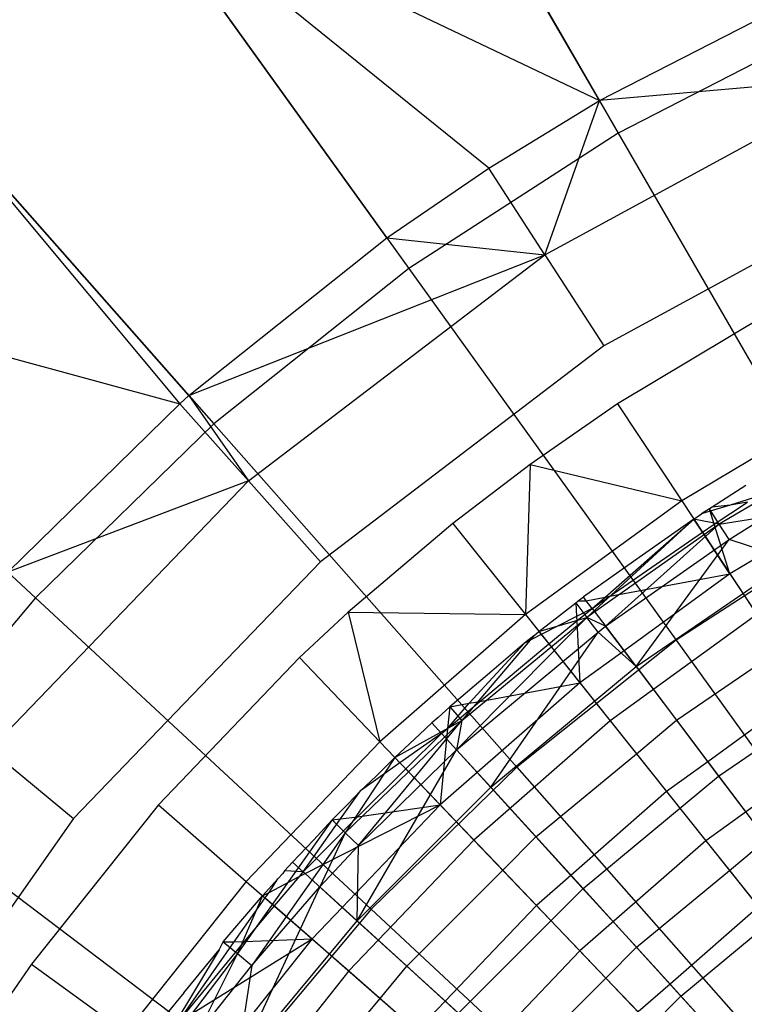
# Model space of a CAD drawing. Extents: x 0.1 to 25.1, y -5.4 to 12.3.
# Tile 77 of 107: x 10.8 to 11.5, y 1.9 to 2.8. Entities that reach past the tile are written whole.
import ezdxf

# ---------------------------------------------------------------- set-up
doc = ezdxf.new("R2010")
doc.units = 0
doc.header["$LTSCALE"] = 2.54
doc.layers.get('0').update_dxf_attribs({"color": 13, "linetype": 'CONTINUOUS'})

# ---------------------------------------------------------------- blocks, each defined once
blk = doc.blocks.new('GRUPUJ_1')
at = {"color": 0}
for p, q in [((11.25021, 8.16284, 7.37045), (11.02967, 8.54483, 7.59504)), ((11.25021, 8.16284, 7.37045), (11.02967, 8.54483, 7.59504)), ((11.05051, 8.50873, 18.07818), (11.26874, 8.13075, 18.29638)), ((11.05051, 8.50873, 18.07818), (11.26874, 8.13075, 18.29638)), ((11.14131, 8.0962, 7.37045), (10.7834, 8.38577, 7.59504)), ((11.04088, 8.02765, 7.37045), (10.7834, 8.38577, 7.59504)), ((11.14131, 8.0962, 7.37045), (10.7834, 8.38577, 7.59504)), ((10.7834, 8.38577, 7.59504), (11.25021, 8.16284, 7.37045)), ((10.7834, 8.38577, 7.59504), (11.25021, 8.16284, 7.37045)), ((11.04088, 8.02765, 7.37045), (10.7834, 8.38577, 7.59504)), ((10.80774, 8.35193, 18.07818), (11.06252, 7.99755, 18.29638)), ((10.80774, 8.35193, 18.07818), (11.06252, 7.99755, 18.29638)), ((11.25021, 8.16284, 7.37045), (11.47195, 8.27652, 7.37045)), ((11.25021, 8.16284, 7.37045), (11.47195, 8.27652, 7.37045)), ((11.4872, 8.24274, 18.29638), (11.26874, 8.13075, 18.29638)), ((11.4872, 8.24274, 18.29638), (11.26874, 8.13075, 18.29638)), ((10.5542, 8.20299, 7.59504), (10.83696, 7.86421, 7.37045)), ((10.84606, 7.87228, 7.37045), (10.5542, 8.20299, 7.59504)), ((10.84606, 7.87228, 7.37045), (10.5542, 8.20299, 7.59504)), ((10.5542, 8.20299, 7.59504), (10.83696, 7.86421, 7.37045)), ((11.19659, 8.01084, 7.3365), (11.5191, 8.18622, 7.3365)), ((11.19659, 8.01084, 7.3365), (11.5191, 8.18622, 7.3365)), ((11.5191, 8.18622, 7.3365), (11.25021, 8.16284, 7.37045)), ((11.5191, 8.18622, 7.3365), (11.25021, 8.16284, 7.37045)), ((10.58178, 8.17174, 18.07818), (10.87058, 7.84449, 18.29638)), ((10.58178, 8.17174, 18.07818), (10.87058, 7.84449, 18.29638)), ((11.14131, 8.0962, 7.37045), (11.25021, 8.16284, 7.37045)), ((11.14131, 8.0962, 7.37045), (11.25021, 8.16284, 7.37045)), ((11.19659, 8.01084, 7.3365), (11.25021, 8.16284, 7.37045)), ((11.19659, 8.01084, 7.3365), (11.25021, 8.16284, 7.37045)), ((11.26874, 8.13075, 18.29638), (11.06252, 7.99755, 18.29638)), ((11.26874, 8.13075, 18.29638), (11.06252, 7.99755, 18.29638)), ((11.26874, 8.13075, 18.29638), (11.49415, 7.74032, 18.47771)), ((11.26874, 8.13075, 18.29638), (11.49415, 7.74032, 18.47771)), ((11.04088, 8.02765, 7.37045), (11.14131, 8.0962, 7.37045)), ((11.04088, 8.02765, 7.37045), (11.14131, 8.0962, 7.37045)), ((11.19659, 8.01084, 7.3365), (11.14131, 8.0962, 7.37045)), ((11.19659, 8.01084, 7.3365), (11.14131, 8.0962, 7.37045)), ((11.56271, 8.08894, 7.325), (11.25453, 7.92136, 7.325)), ((11.56271, 8.08894, 7.325), (11.25453, 7.92136, 7.325)), ((10.84606, 7.87228, 7.37045), (11.04088, 8.02765, 7.37045)), ((10.84606, 7.87228, 7.37045), (11.04088, 8.02765, 7.37045)), ((11.04088, 8.02765, 7.37045), (11.19659, 8.01084, 7.3365)), ((11.04088, 8.02765, 7.37045), (11.19659, 8.01084, 7.3365)), ((10.84606, 7.87228, 7.37045), (11.19659, 8.01084, 7.3365)), ((10.84606, 7.87228, 7.37045), (11.19659, 8.01084, 7.3365)), ((10.90462, 7.78829, 7.3365), (11.19659, 8.01084, 7.3365)), ((10.90462, 7.78829, 7.3365), (11.19659, 8.01084, 7.3365)), ((11.19659, 8.01084, 7.3365), (11.25453, 7.92136, 7.325)), ((11.19659, 8.01084, 7.3365), (11.25453, 7.92136, 7.325)), ((10.34434, 7.9983, 7.59504), (10.83696, 7.86421, 7.37045)), ((10.34434, 7.9983, 7.59504), (10.83696, 7.86421, 7.37045)), ((11.06252, 7.99755, 18.29638), (10.87058, 7.84449, 18.29638)), ((11.06252, 7.99755, 18.29638), (10.87058, 7.84449, 18.29638)), ((11.06252, 7.99755, 18.29638), (11.32568, 7.63151, 18.47771)), ((11.06252, 7.99755, 18.29638), (11.32568, 7.63151, 18.47771)), ((10.37489, 7.96995, 18.07818), (10.69484, 7.67308, 18.29638)), ((10.37489, 7.96995, 18.07818), (10.69484, 7.67308, 18.29638)), ((11.4404, 7.96721, 7.225), (11.26816, 7.8643, 7.225)), ((11.4404, 7.96721, 7.225), (11.26816, 7.8643, 7.225)), ((11.25453, 7.92136, 7.325), (10.97555, 7.7087, 7.325)), ((11.25453, 7.92136, 7.325), (10.97555, 7.7087, 7.325)), ((10.66767, 7.69829, 7.37045), (10.83696, 7.86421, 7.37045)), ((10.66767, 7.69829, 7.37045), (10.83696, 7.86421, 7.37045)), ((10.83696, 7.86421, 7.37045), (10.84606, 7.87228, 7.37045)), ((10.83696, 7.86421, 7.37045), (10.84606, 7.87228, 7.37045)), ((10.90462, 7.78829, 7.3365), (10.83696, 7.86421, 7.37045)), ((10.90462, 7.78829, 7.3365), (10.83696, 7.86421, 7.37045)), ((10.84606, 7.87228, 7.37045), (10.90462, 7.78829, 7.3365)), ((10.84606, 7.87228, 7.37045), (10.90462, 7.78829, 7.3365)), ((11.26816, 7.8643, 7.225), (11.18195, 7.80444, 7.225)), ((11.26816, 7.8643, 7.225), (11.18195, 7.80444, 7.225)), ((11.26816, 7.8643, 7.225), (11.33137, 7.76853, 7.10368)), ((11.26816, 7.8643, 7.225), (11.33137, 7.76853, 7.10368)), ((11.49477, 7.86616, 7.10368), (11.33137, 7.76853, 7.10368)), ((11.49477, 7.86616, 7.10368), (11.33137, 7.76853, 7.10368)), ((10.87058, 7.84449, 18.29638), (10.69484, 7.67308, 18.29638)), ((10.87058, 7.84449, 18.29638), (10.69484, 7.67308, 18.29638)), ((10.87058, 7.84449, 18.29638), (11.16889, 7.50647, 18.47771)), ((10.87058, 7.84449, 18.29638), (11.16889, 7.50647, 18.47771)), ((11.50544, 7.82711, 7.24224), (11.36835, 7.74561, 7.24224)), ((11.50544, 7.82711, 7.24224), (11.36835, 7.74561, 7.24224)), ((11.18195, 7.80444, 7.225), (11.10583, 7.74636, 7.225)), ((11.18195, 7.80444, 7.225), (11.10583, 7.74636, 7.225)), ((11.18195, 7.80444, 7.225), (11.17738, 7.65665, 7.10368)), ((11.18195, 7.80444, 7.225), (11.17738, 7.65665, 7.10368)), ((11.18195, 7.80444, 7.225), (11.33137, 7.76853, 7.10368)), ((11.18195, 7.80444, 7.225), (11.33137, 7.76853, 7.10368)), ((10.65006, 7.52377, 7.3365), (10.90462, 7.78829, 7.3365)), ((10.65006, 7.52377, 7.3365), (10.90462, 7.78829, 7.3365)), ((10.90462, 7.78829, 7.3365), (10.66767, 7.69829, 7.37045)), ((10.90462, 7.78829, 7.3365), (10.66767, 7.69829, 7.37045)), ((10.90462, 7.78829, 7.3365), (10.97555, 7.7087, 7.325)), ((10.90462, 7.78829, 7.3365), (10.97555, 7.7087, 7.325)), ((11.39449, 7.78359, 7.225), (11.36114, 7.76237, 7.225)), ((11.39449, 7.78359, 7.225), (11.36114, 7.76237, 7.225)), ((11.39449, 7.78359, 7.225), (11.36114, 7.76237, 7.225)), ((11.39449, 7.78359, 7.225), (11.36114, 7.76237, 7.225)), ((11.33137, 7.76853, 7.10368), (11.17738, 7.65665, 7.10368)), ((11.33137, 7.76853, 7.10368), (11.17738, 7.65665, 7.10368)), ((11.33137, 7.76853, 7.10368), (11.40519, 7.6567, 6.97766)), ((11.33137, 7.76853, 7.10368), (11.40519, 7.6567, 6.97766)), ((11.3634, 7.74562, 7.21), (11.3962, 7.76737, 7.21063)), ((11.3634, 7.74562, 7.21), (11.3962, 7.76737, 7.21063)), ((11.3634, 7.74562, 7.21), (11.3962, 7.76737, 7.21063)), ((11.3634, 7.74562, 7.21), (11.3962, 7.76737, 7.21063)), ((11.40191, 7.77161, 7.21031), (11.37902, 7.76438, 7.21714)), ((11.40191, 7.77161, 7.21031), (11.37902, 7.76438, 7.21714)), ((11.3962, 7.76737, 7.21063), (11.37902, 7.76438, 7.21714)), ((11.3962, 7.76737, 7.21063), (11.37902, 7.76438, 7.21714)), ((11.35851, 7.7608, 7.225), (11.35086, 7.75583, 7.225)), ((11.35851, 7.7608, 7.225), (11.35086, 7.75583, 7.225)), ((11.35851, 7.7608, 7.225), (11.35086, 7.75583, 7.225)), ((11.35851, 7.7608, 7.225), (11.35086, 7.75583, 7.225)), ((11.35926, 7.75843, 7.22258), (11.35086, 7.75583, 7.225)), ((11.35926, 7.75843, 7.22258), (11.35086, 7.75583, 7.225)), ((11.36114, 7.76237, 7.225), (11.35851, 7.7608, 7.225)), ((11.36114, 7.76237, 7.225), (11.35851, 7.7608, 7.225)), ((11.36114, 7.76237, 7.225), (11.35851, 7.7608, 7.225)), ((11.36114, 7.76237, 7.225), (11.35851, 7.7608, 7.225)), ((11.36835, 7.74561, 7.24224), (11.35851, 7.7608, 7.225)), ((11.36835, 7.74561, 7.24224), (11.35851, 7.7608, 7.225)), ((11.35926, 7.75843, 7.22258), (11.35851, 7.7608, 7.225)), ((11.35926, 7.75843, 7.22258), (11.35851, 7.7608, 7.225)), ((11.37902, 7.76438, 7.21714), (11.35926, 7.75843, 7.22258)), ((11.37902, 7.76438, 7.21714), (11.35926, 7.75843, 7.22258)), ((11.3634, 7.74562, 7.21), (11.35926, 7.75843, 7.22258)), ((11.3634, 7.74562, 7.21), (11.35926, 7.75843, 7.22258)), ((11.3634, 7.74562, 7.21), (11.35926, 7.75843, 7.22258)), ((11.3634, 7.74562, 7.21), (11.35926, 7.75843, 7.22258)), ((11.37902, 7.76438, 7.21714), (11.36114, 7.76237, 7.225)), ((11.37902, 7.76438, 7.21714), (11.36114, 7.76237, 7.225)), ((11.2379, 7.65385, 7.24224), (11.34312, 7.75074, 7.225)), ((11.2379, 7.65385, 7.24224), (11.34312, 7.75074, 7.225)), ((11.25606, 7.67385, 7.21222), (11.34312, 7.75074, 7.225)), ((11.25606, 7.67385, 7.21222), (11.34312, 7.75074, 7.225)), ((11.25606, 7.67385, 7.21222), (11.34312, 7.75074, 7.225)), ((11.25606, 7.67385, 7.21222), (11.34312, 7.75074, 7.225)), ((11.34312, 7.75074, 7.225), (11.2895, 7.71268, 7.225)), ((11.34312, 7.75074, 7.225), (11.2895, 7.71268, 7.225)), ((11.34312, 7.75074, 7.225), (11.2895, 7.71268, 7.225)), ((11.34312, 7.75074, 7.225), (11.2895, 7.71268, 7.225)), ((11.34312, 7.75074, 7.225), (11.35086, 7.75583, 7.225)), ((11.34312, 7.75074, 7.225), (11.35086, 7.75583, 7.225)), ((11.34312, 7.75074, 7.225), (11.35086, 7.75583, 7.225)), ((11.34312, 7.75074, 7.225), (11.35086, 7.75583, 7.225)), ((11.35172, 7.73772, 7.20992), (11.34312, 7.75074, 7.225)), ((11.36835, 7.74561, 7.24224), (11.34312, 7.75074, 7.225)), ((11.36835, 7.74561, 7.24224), (11.34312, 7.75074, 7.225)), ((11.35172, 7.73772, 7.20992), (11.34312, 7.75074, 7.225)), ((11.35172, 7.73772, 7.20992), (11.34312, 7.75074, 7.225)), ((11.35172, 7.73772, 7.20992), (11.34312, 7.75074, 7.225)), ((11.36835, 7.74561, 7.24224), (11.41355, 7.75281, 7.25948)), ((11.36835, 7.74561, 7.24224), (11.41355, 7.75281, 7.25948)), ((11.37819, 7.73041, 7.25948), (11.41355, 7.75281, 7.25948)), ((11.37819, 7.73041, 7.25948), (11.41355, 7.75281, 7.25948)), ((11.10583, 7.74636, 7.225), (11.00279, 7.65897, 7.225)), ((11.10583, 7.74636, 7.225), (11.00279, 7.65897, 7.225)), ((11.10583, 7.74636, 7.225), (11.17738, 7.65665, 7.10368)), ((11.10583, 7.74636, 7.225), (11.17738, 7.65665, 7.10368)), ((11.36835, 7.74561, 7.24224), (11.2379, 7.65385, 7.24224)), ((11.36835, 7.74561, 7.24224), (11.2379, 7.65385, 7.24224)), ((11.25629, 7.64508, 7.25948), (11.36835, 7.74561, 7.24224)), ((11.25629, 7.64508, 7.25948), (11.36835, 7.74561, 7.24224)), ((11.26046, 7.67463, 7.21038), (11.35172, 7.73772, 7.20992)), ((11.26046, 7.67463, 7.21038), (11.35172, 7.73772, 7.20992)), ((11.26046, 7.67463, 7.21038), (11.35172, 7.73772, 7.20992)), ((11.26046, 7.67463, 7.21038), (11.35172, 7.73772, 7.20992)), ((11.49415, 7.74032, 18.47771), (11.32568, 7.63151, 18.47771)), ((11.49415, 7.74032, 18.47771), (11.32568, 7.63151, 18.47771)), ((11.35172, 7.73772, 7.20992), (11.3634, 7.74562, 7.21)), ((11.35172, 7.73772, 7.20992), (11.3634, 7.74562, 7.21)), ((11.35172, 7.73772, 7.20992), (11.3634, 7.74562, 7.21)), ((11.35172, 7.73772, 7.20992), (11.3634, 7.74562, 7.21)), ((11.37873, 7.69679, 7.15925), (11.35172, 7.73772, 7.20992)), ((11.37873, 7.69679, 7.15925), (11.35172, 7.73772, 7.20992)), ((11.37873, 7.69679, 7.15925), (11.3634, 7.74562, 7.21)), ((11.37873, 7.69679, 7.15925), (11.3634, 7.74562, 7.21)), ((11.37819, 7.73041, 7.25948), (11.36835, 7.74561, 7.24224)), ((11.37819, 7.73041, 7.25948), (11.36835, 7.74561, 7.24224)), ((11.25629, 7.64508, 7.25948), (11.37819, 7.73041, 7.25948)), ((11.25629, 7.64508, 7.25948), (11.37819, 7.73041, 7.25948)), ((11.28629, 7.60535, 7.20851), (11.37819, 7.73041, 7.25948)), ((11.28629, 7.60535, 7.20851), (11.37819, 7.73041, 7.25948)), ((11.43976, 7.71048, 7.20851), (11.37819, 7.73041, 7.25948)), ((11.43976, 7.71048, 7.20851), (11.37819, 7.73041, 7.25948)), ((11.42951, 7.72704, 7.15934), (11.37873, 7.69679, 7.15925)), ((11.42951, 7.72704, 7.15934), (11.37873, 7.69679, 7.15925)), ((10.97555, 7.7087, 7.325), (10.7323, 7.45595, 7.325)), ((10.97555, 7.7087, 7.325), (10.7323, 7.45595, 7.325)), ((11.2895, 7.71268, 7.225), (11.23447, 7.67397, 7.225)), ((11.2895, 7.71268, 7.225), (11.23447, 7.67397, 7.225)), ((11.2895, 7.71268, 7.225), (11.23447, 7.67397, 7.225)), ((11.2895, 7.71268, 7.225), (11.23447, 7.67397, 7.225)), ((11.28629, 7.60535, 7.20851), (11.43976, 7.71048, 7.20851)), ((11.28629, 7.60535, 7.20851), (11.43976, 7.71048, 7.20851)), ((11.26046, 7.67463, 7.21038), (11.37873, 7.69679, 7.15925)), ((11.26046, 7.67463, 7.21038), (11.37873, 7.69679, 7.15925)), ((11.37873, 7.69679, 7.15925), (11.27451, 7.62094, 7.15936)), ((11.37873, 7.69679, 7.15925), (11.27451, 7.62094, 7.15936)), ((11.37873, 7.69679, 7.15925), (11.42795, 7.62222, 7.0766)), ((11.37873, 7.69679, 7.15925), (11.42795, 7.62222, 7.0766)), ((10.69484, 7.67308, 18.29638), (10.53704, 7.48502, 18.29638)), ((10.69484, 7.67308, 18.29638), (10.53704, 7.48502, 18.29638)), ((10.69484, 7.67308, 18.29638), (11.02532, 7.36644, 18.47771)), ((10.69484, 7.67308, 18.29638), (11.02532, 7.36644, 18.47771)), ((11.22693, 7.66825, 7.225), (11.22944, 7.67004, 7.225)), ((11.22693, 7.66825, 7.225), (11.22944, 7.67004, 7.225)), ((11.22693, 7.66825, 7.225), (11.22944, 7.67004, 7.225)), ((11.22693, 7.66825, 7.225), (11.22944, 7.67004, 7.225)), ((11.22944, 7.67004, 7.225), (11.23447, 7.67397, 7.225)), ((11.22944, 7.67004, 7.225), (11.23447, 7.67397, 7.225)), ((11.22944, 7.67004, 7.225), (11.23447, 7.67397, 7.225)), ((11.22944, 7.67004, 7.225), (11.23447, 7.67397, 7.225)), ((11.22944, 7.67004, 7.225), (11.23724, 7.67029, 7.2204)), ((11.22944, 7.67004, 7.225), (11.23724, 7.67029, 7.2204)), ((11.22944, 7.67004, 7.225), (11.23724, 7.67029, 7.2204)), ((11.22944, 7.67004, 7.225), (11.23724, 7.67029, 7.2204)), ((11.23724, 7.67029, 7.2204), (11.23447, 7.67397, 7.225)), ((11.23724, 7.67029, 7.2204), (11.23447, 7.67397, 7.225)), ((11.23724, 7.67029, 7.2204), (11.25606, 7.67385, 7.21222)), ((11.23724, 7.67029, 7.2204), (11.25606, 7.67385, 7.21222)), ((11.23724, 7.67029, 7.2204), (11.25606, 7.67385, 7.21222)), ((11.23724, 7.67029, 7.2204), (11.25606, 7.67385, 7.21222)), ((11.24296, 7.66273, 7.21031), (11.23724, 7.67029, 7.2204)), ((11.24296, 7.66273, 7.21031), (11.23724, 7.67029, 7.2204)), ((11.24296, 7.66273, 7.21031), (11.26046, 7.67463, 7.21038)), ((11.24296, 7.66273, 7.21031), (11.26046, 7.67463, 7.21038)), ((11.24296, 7.66273, 7.21031), (11.25606, 7.67385, 7.21222)), ((11.24296, 7.66273, 7.21031), (11.25606, 7.67385, 7.21222)), ((11.25606, 7.67385, 7.21222), (11.26046, 7.67463, 7.21038)), ((11.25606, 7.67385, 7.21222), (11.26046, 7.67463, 7.21038)), ((11.19067, 7.63998, 7.225), (11.22693, 7.66825, 7.225)), ((11.19067, 7.63998, 7.225), (11.22693, 7.66825, 7.225)), ((11.19067, 7.63998, 7.225), (11.22693, 7.66825, 7.225)), ((11.19067, 7.63998, 7.225), (11.22693, 7.66825, 7.225)), ((11.22693, 7.66825, 7.225), (11.2379, 7.65385, 7.24224)), ((11.22693, 7.66825, 7.225), (11.2379, 7.65385, 7.24224)), ((11.22693, 7.66825, 7.225), (11.2276, 7.6548, 7.21373)), ((11.22693, 7.66825, 7.225), (11.2276, 7.6548, 7.21373)), ((11.22693, 7.66825, 7.225), (11.2276, 7.6548, 7.21373)), ((11.22693, 7.66825, 7.225), (11.2276, 7.6548, 7.21373)), ((11.24296, 7.66273, 7.21031), (11.2276, 7.6548, 7.21373)), ((11.24296, 7.66273, 7.21031), (11.2276, 7.6548, 7.21373)), ((11.2279, 7.65035, 7.21022), (11.24296, 7.66273, 7.21031)), ((11.2279, 7.65035, 7.21022), (11.24296, 7.66273, 7.21031)), ((11.24296, 7.66273, 7.21031), (11.27451, 7.62094, 7.15936)), ((11.24296, 7.66273, 7.21031), (11.27451, 7.62094, 7.15936)), ((11.00279, 7.65897, 7.225), (10.95474, 7.61435, 7.225)), ((11.00279, 7.65897, 7.225), (10.95474, 7.61435, 7.225)), ((11.00279, 7.65897, 7.225), (11.03403, 7.53142, 7.10368)), ((11.00279, 7.65897, 7.225), (11.03403, 7.53142, 7.10368)), ((11.00279, 7.65897, 7.225), (11.17738, 7.65665, 7.10368)), ((11.00279, 7.65897, 7.225), (11.17738, 7.65665, 7.10368)), ((11.17738, 7.65665, 7.10368), (11.03403, 7.53142, 7.10368)), ((11.17738, 7.65665, 7.10368), (11.03403, 7.53142, 7.10368)), ((11.2379, 7.65385, 7.24224), (11.10963, 7.5233, 7.25948)), ((11.2379, 7.65385, 7.24224), (11.10963, 7.5233, 7.25948)), ((11.11486, 7.55238, 7.24224), (11.2379, 7.65385, 7.24224)), ((11.11486, 7.55238, 7.24224), (11.2379, 7.65385, 7.24224)), ((11.17738, 7.65665, 7.10368), (11.26092, 7.55189, 6.97766)), ((11.17738, 7.65665, 7.10368), (11.26092, 7.55189, 6.97766)), ((11.19067, 7.63998, 7.225), (11.2379, 7.65385, 7.24224)), ((11.19067, 7.63998, 7.225), (11.2379, 7.65385, 7.24224)), ((11.2276, 7.6548, 7.21373), (11.19299, 7.63707, 7.22129)), ((11.2276, 7.6548, 7.21373), (11.19299, 7.63707, 7.22129)), ((11.2276, 7.6548, 7.21373), (11.19299, 7.63707, 7.22129)), ((11.2276, 7.6548, 7.21373), (11.19299, 7.63707, 7.22129)), ((11.20036, 7.62784, 7.20995), (11.2279, 7.65035, 7.21022)), ((11.20036, 7.62784, 7.20995), (11.2279, 7.65035, 7.21022)), ((11.20036, 7.62784, 7.20995), (11.2279, 7.65035, 7.21022)), ((11.20036, 7.62784, 7.20995), (11.2279, 7.65035, 7.21022)), ((11.2276, 7.6548, 7.21373), (11.2279, 7.65035, 7.21022)), ((11.2276, 7.6548, 7.21373), (11.2279, 7.65035, 7.21022)), ((11.2279, 7.65035, 7.21022), (11.23098, 7.58944, 7.15925)), ((11.2279, 7.65035, 7.21022), (11.23098, 7.58944, 7.15925)), ((11.24888, 7.63946, 7.25948), (11.2379, 7.65385, 7.24224)), ((11.25629, 7.64508, 7.25948), (11.2379, 7.65385, 7.24224)), ((11.24888, 7.63946, 7.25948), (11.2379, 7.65385, 7.24224)), ((11.25629, 7.64508, 7.25948), (11.2379, 7.65385, 7.24224)), ((11.40519, 7.6567, 6.97766), (11.26092, 7.55189, 6.97766)), ((11.40519, 7.6567, 6.97766), (11.26092, 7.55189, 6.97766)), ((11.24888, 7.63946, 7.25948), (11.25629, 7.64508, 7.25948)), ((11.24888, 7.63946, 7.25948), (11.25629, 7.64508, 7.25948)), ((11.28629, 7.60535, 7.20851), (11.25629, 7.64508, 7.25948)), ((11.28629, 7.60535, 7.20851), (11.25629, 7.64508, 7.25948)), ((11.10963, 7.5233, 7.25948), (11.24888, 7.63946, 7.25948)), ((11.10963, 7.5233, 7.25948), (11.24888, 7.63946, 7.25948)), ((11.18555, 7.63567, 7.225), (11.11486, 7.55238, 7.24224)), ((11.18555, 7.63567, 7.225), (11.11486, 7.55238, 7.24224)), ((11.14317, 7.48651, 7.20851), (11.24888, 7.63946, 7.25948)), ((11.14317, 7.48651, 7.20851), (11.24888, 7.63946, 7.25948)), ((11.32568, 7.63151, 18.47771), (11.16889, 7.50647, 18.47771)), ((11.32568, 7.63151, 18.47771), (11.16889, 7.50647, 18.47771)), ((11.19299, 7.63707, 7.22129), (11.17637, 7.62848, 7.225)), ((11.19299, 7.63707, 7.22129), (11.17637, 7.62848, 7.225)), ((11.19299, 7.63707, 7.22129), (11.17637, 7.62848, 7.225)), ((11.18555, 7.63567, 7.225), (11.17637, 7.62848, 7.225)), ((11.18555, 7.63567, 7.225), (11.17637, 7.62848, 7.225)), ((11.18555, 7.63567, 7.225), (11.17637, 7.62848, 7.225)), ((11.18555, 7.63567, 7.225), (11.17637, 7.62848, 7.225)), ((11.18555, 7.63567, 7.225), (11.19067, 7.63998, 7.225)), ((11.18555, 7.63567, 7.225), (11.19067, 7.63998, 7.225)), ((11.18555, 7.63567, 7.225), (11.19067, 7.63998, 7.225)), ((11.18555, 7.63567, 7.225), (11.19067, 7.63998, 7.225)), ((11.19067, 7.63998, 7.225), (11.19299, 7.63707, 7.22129)), ((11.19067, 7.63998, 7.225), (11.19299, 7.63707, 7.22129)), ((11.19299, 7.63707, 7.22129), (11.20036, 7.62784, 7.20995)), ((11.19299, 7.63707, 7.22129), (11.20036, 7.62784, 7.20995)), ((11.19299, 7.63707, 7.22129), (11.20036, 7.62784, 7.20995)), ((11.28629, 7.60535, 7.20851), (11.24888, 7.63946, 7.25948)), ((11.28629, 7.60535, 7.20851), (11.24888, 7.63946, 7.25948)), ((11.32568, 7.63151, 18.47771), (11.59541, 7.25634, 18.62143)), ((11.32568, 7.63151, 18.47771), (11.59541, 7.25634, 18.62143)), ((11.12203, 7.5694, 7.21519), (11.17637, 7.62848, 7.225)), ((11.12203, 7.5694, 7.21519), (11.17637, 7.62848, 7.225)), ((11.13235, 7.57114, 7.21011), (11.20036, 7.62784, 7.20995)), ((11.13235, 7.57114, 7.21011), (11.20036, 7.62784, 7.20995)), ((11.13235, 7.57114, 7.21011), (11.20036, 7.62784, 7.20995)), ((11.17637, 7.62848, 7.225), (11.14441, 7.60098, 7.225)), ((11.17637, 7.62848, 7.225), (11.14441, 7.60098, 7.225)), ((11.17637, 7.62848, 7.225), (11.14441, 7.60098, 7.225)), ((11.20036, 7.62784, 7.20995), (11.23098, 7.58944, 7.15925)), ((11.20036, 7.62784, 7.20995), (11.23098, 7.58944, 7.15925)), ((11.32616, 7.55256, 7.07654), (11.42795, 7.62222, 7.0766)), ((11.32616, 7.55256, 7.07654), (11.42795, 7.62222, 7.0766)), ((10.95474, 7.61435, 7.225), (10.81608, 7.46933, 7.225)), ((10.95474, 7.61435, 7.225), (10.81608, 7.46933, 7.225)), ((10.95474, 7.61435, 7.225), (11.03403, 7.53142, 7.10368)), ((10.95474, 7.61435, 7.225), (11.03403, 7.53142, 7.10368)), ((11.27451, 7.62094, 7.15936), (11.23098, 7.58944, 7.15925)), ((11.27451, 7.62094, 7.15936), (11.23098, 7.58944, 7.15925)), ((11.27451, 7.62094, 7.15936), (11.32616, 7.55256, 7.07654)), ((11.27451, 7.62094, 7.15936), (11.32616, 7.55256, 7.07654)), ((11.14317, 7.48651, 7.20851), (11.28629, 7.60535, 7.20851)), ((11.14317, 7.48651, 7.20851), (11.28629, 7.60535, 7.20851)), ((11.28629, 7.60535, 7.20851), (11.36766, 7.4976, 7.08212)), ((11.28629, 7.60535, 7.20851), (11.36766, 7.4976, 7.08212)), ((11.14441, 7.60098, 7.225), (11.10282, 7.5659, 7.225)), ((11.14441, 7.60098, 7.225), (11.10282, 7.5659, 7.225)), ((11.14441, 7.60098, 7.225), (11.10282, 7.5659, 7.225)), ((11.36766, 7.4976, 7.08212), (11.51084, 7.59568, 7.08212)), ((11.36766, 7.4976, 7.08212), (11.51084, 7.59568, 7.08212)), ((11.23098, 7.58944, 7.15925), (11.12996, 7.50101, 7.15939)), ((11.23098, 7.58944, 7.15925), (11.12996, 7.50101, 7.15939)), ((11.13235, 7.57114, 7.21011), (11.23098, 7.58944, 7.15925)), ((11.13235, 7.57114, 7.21011), (11.23098, 7.58944, 7.15925)), ((11.23098, 7.58944, 7.15925), (11.28664, 7.51964, 7.07663)), ((11.23098, 7.58944, 7.15925), (11.28664, 7.51964, 7.07663)), ((11.45423, 7.58241, 7.03264), (11.35706, 7.51164, 7.0328)), ((11.45423, 7.58241, 7.03264), (11.35706, 7.51164, 7.0328)), ((11.10282, 7.5659, 7.225), (11.09134, 7.55531, 7.225)), ((11.10282, 7.5659, 7.225), (11.09134, 7.55531, 7.225)), ((11.10282, 7.5659, 7.225), (11.09134, 7.55531, 7.225)), ((11.10282, 7.5659, 7.225), (11.09134, 7.55531, 7.225)), ((11.1007, 7.54453, 7.21037), (11.13235, 7.57114, 7.21011)), ((11.1007, 7.54453, 7.21037), (11.13235, 7.57114, 7.21011)), ((11.1007, 7.54453, 7.21037), (11.13235, 7.57114, 7.21011)), ((11.1007, 7.54453, 7.21037), (11.12203, 7.5694, 7.21519)), ((11.1007, 7.54453, 7.21037), (11.12203, 7.5694, 7.21519)), ((11.10282, 7.5659, 7.225), (11.1007, 7.54453, 7.21037)), ((11.10282, 7.5659, 7.225), (11.1007, 7.54453, 7.21037)), ((11.10282, 7.5659, 7.225), (11.1007, 7.54453, 7.21037)), ((11.10282, 7.5659, 7.225), (11.12203, 7.5694, 7.21519)), ((11.10282, 7.5659, 7.225), (11.12203, 7.5694, 7.21519)), ((11.10282, 7.5659, 7.225), (11.11486, 7.55238, 7.24224)), ((11.10282, 7.5659, 7.225), (11.11486, 7.55238, 7.24224)), ((11.12203, 7.5694, 7.21519), (11.13235, 7.57114, 7.21011)), ((11.12203, 7.5694, 7.21519), (11.13235, 7.57114, 7.21011)), ((11.09134, 7.55531, 7.225), (11.08524, 7.55005, 7.225)), ((11.09134, 7.55531, 7.225), (11.08524, 7.55005, 7.225)), ((11.09134, 7.55531, 7.225), (11.08524, 7.55005, 7.225)), ((11.09134, 7.55531, 7.225), (11.08524, 7.55005, 7.225)), ((11.11486, 7.55238, 7.24224), (10.99995, 7.44179, 7.24224)), ((11.11486, 7.55238, 7.24224), (10.99995, 7.44179, 7.24224)), ((11.01299, 7.42924, 7.25948), (11.11486, 7.55238, 7.24224)), ((11.01299, 7.42924, 7.25948), (11.11486, 7.55238, 7.24224)), ((11.04877, 7.51601, 7.225), (11.11486, 7.55238, 7.24224)), ((11.04877, 7.51601, 7.225), (11.11486, 7.55238, 7.24224)), ((11.08524, 7.55005, 7.225), (11.07319, 7.53855, 7.225)), ((11.08524, 7.55005, 7.225), (11.07319, 7.53855, 7.225)), ((11.08524, 7.55005, 7.225), (11.07319, 7.53855, 7.225)), ((11.08524, 7.55005, 7.225), (11.07319, 7.53855, 7.225)), ((11.09473, 7.53964, 7.21031), (11.08524, 7.55005, 7.225)), ((11.09473, 7.53964, 7.21031), (11.08524, 7.55005, 7.225)), ((11.09473, 7.53964, 7.21031), (11.1007, 7.54453, 7.21037)), ((11.09473, 7.53964, 7.21031), (11.1007, 7.54453, 7.21037)), ((11.1007, 7.54453, 7.21037), (11.09969, 7.5342, 7.20332)), ((11.1007, 7.54453, 7.21037), (11.09969, 7.5342, 7.20332)), ((11.1007, 7.54453, 7.21037), (11.09969, 7.5342, 7.20332)), ((11.1007, 7.54453, 7.21037), (11.09969, 7.5342, 7.20332)), ((11.11486, 7.55238, 7.24224), (11.10963, 7.5233, 7.25948)), ((11.11486, 7.55238, 7.24224), (11.10963, 7.5233, 7.25948)), ((11.26092, 7.55189, 6.97766), (11.12663, 7.43456, 6.97766)), ((11.26092, 7.55189, 6.97766), (11.12663, 7.43456, 6.97766)), ((11.26092, 7.55189, 6.97766), (11.35512, 7.43377, 6.85262)), ((11.26092, 7.55189, 6.97766), (11.35512, 7.43377, 6.85262)), ((11.28664, 7.51964, 7.07663), (11.32616, 7.55256, 7.07654)), ((11.28664, 7.51964, 7.07663), (11.32616, 7.55256, 7.07654)), ((11.32616, 7.55256, 7.07654), (11.35706, 7.51164, 7.0328)), ((11.32616, 7.55256, 7.07654), (11.35706, 7.51164, 7.0328)), ((11.07319, 7.53855, 7.225), (11.04877, 7.51601, 7.225)), ((11.07319, 7.53855, 7.225), (11.04877, 7.51601, 7.225)), ((11.07319, 7.53855, 7.225), (11.04877, 7.51601, 7.225)), ((11.07319, 7.53855, 7.225), (11.04877, 7.51601, 7.225)), ((11.09473, 7.53964, 7.21031), (11.05383, 7.51071, 7.21774)), ((11.09473, 7.53964, 7.21031), (11.05383, 7.51071, 7.21774)), ((11.05945, 7.50485, 7.20997), (11.09473, 7.53964, 7.21031)), ((11.05945, 7.50485, 7.20997), (11.09473, 7.53964, 7.21031)), ((11.09969, 7.5342, 7.20332), (11.09344, 7.46928, 7.15925)), ((11.09969, 7.5342, 7.20332), (11.09344, 7.46928, 7.15925)), ((11.09473, 7.53964, 7.21031), (11.09969, 7.5342, 7.20332)), ((11.09473, 7.53964, 7.21031), (11.09969, 7.5342, 7.20332)), ((11.09969, 7.5342, 7.20332), (11.12996, 7.50101, 7.15939)), ((11.09969, 7.5342, 7.20332), (11.12996, 7.50101, 7.15939)), ((11.09969, 7.5342, 7.20332), (11.12996, 7.50101, 7.15939)), ((11.09969, 7.5342, 7.20332), (11.12996, 7.50101, 7.15939)), ((11.03403, 7.53142, 7.10368), (10.90249, 7.39383, 7.10368)), ((11.03403, 7.53142, 7.10368), (10.90249, 7.39383, 7.10368)), ((11.03403, 7.53142, 7.10368), (11.12663, 7.43456, 6.97766)), ((11.03403, 7.53142, 7.10368), (11.12663, 7.43456, 6.97766)), ((11.48842, 7.53062, 6.85262), (11.35512, 7.43377, 6.85262)), ((11.48842, 7.53062, 6.85262), (11.35512, 7.43377, 6.85262)), ((10.65006, 7.52377, 7.3365), (10.7323, 7.45595, 7.325)), ((10.65006, 7.52377, 7.3365), (10.7323, 7.45595, 7.325)), ((11.04877, 7.51601, 7.225), (10.99995, 7.44179, 7.24224)), ((11.04877, 7.51601, 7.225), (10.99995, 7.44179, 7.24224)), ((11.01163, 7.35497, 7.20851), (11.10963, 7.5233, 7.25948)), ((11.01163, 7.35497, 7.20851), (11.10963, 7.5233, 7.25948)), ((11.01299, 7.42924, 7.25948), (11.10963, 7.5233, 7.25948)), ((11.01299, 7.42924, 7.25948), (11.10963, 7.5233, 7.25948)), ((11.04877, 7.51601, 7.225), (11.03028, 7.49757, 7.225)), ((11.04877, 7.51601, 7.225), (11.03028, 7.49757, 7.225)), ((11.04877, 7.51601, 7.225), (11.03028, 7.49757, 7.225)), ((11.04877, 7.51601, 7.225), (11.05383, 7.51071, 7.21774)), ((11.04877, 7.51601, 7.225), (11.05383, 7.51071, 7.21774)), ((11.04877, 7.51601, 7.225), (11.05383, 7.51071, 7.21774)), ((11.14317, 7.48651, 7.20851), (11.10963, 7.5233, 7.25948)), ((11.14317, 7.48651, 7.20851), (11.10963, 7.5233, 7.25948)), ((11.18774, 7.43762, 7.07654), (11.28664, 7.51964, 7.07663)), ((11.18774, 7.43762, 7.07654), (11.28664, 7.51964, 7.07663)), ((11.28664, 7.51964, 7.07663), (11.31643, 7.48229, 7.03264)), ((11.28664, 7.51964, 7.07663), (11.31643, 7.48229, 7.03264)), ((11.01215, 7.45759, 7.20995), (11.05945, 7.50485, 7.20997)), ((11.01215, 7.45759, 7.20995), (11.05945, 7.50485, 7.20997)), ((11.01215, 7.45759, 7.20995), (11.05945, 7.50485, 7.20997)), ((11.05383, 7.51071, 7.21774), (11.01508, 7.48306, 7.225)), ((11.05383, 7.51071, 7.21774), (11.01508, 7.48306, 7.225)), ((11.16889, 7.50647, 18.47771), (11.02532, 7.36644, 18.47771)), ((11.16889, 7.50647, 18.47771), (11.02532, 7.36644, 18.47771)), ((11.05383, 7.51071, 7.21774), (11.05945, 7.50485, 7.20997)), ((11.05383, 7.51071, 7.21774), (11.05945, 7.50485, 7.20997)), ((11.05383, 7.51071, 7.21774), (11.05945, 7.50485, 7.20997)), ((11.05945, 7.50485, 7.20997), (11.09344, 7.46928, 7.15925)), ((11.05945, 7.50485, 7.20997), (11.09344, 7.46928, 7.15925)), ((11.16889, 7.50647, 18.47771), (11.47463, 7.16002, 18.62143)), ((11.16889, 7.50647, 18.47771), (11.47463, 7.16002, 18.62143)), ((11.35706, 7.51164, 7.0328), (11.31643, 7.48229, 7.03264)), ((11.35706, 7.51164, 7.0328), (11.31643, 7.48229, 7.03264)), ((11.35706, 7.51164, 7.0328), (11.41477, 7.43522, 6.95188)), ((11.35706, 7.51164, 7.0328), (11.41477, 7.43522, 6.95188)), ((11.03028, 7.49757, 7.225), (11.01508, 7.48306, 7.225)), ((11.03028, 7.49757, 7.225), (11.01508, 7.48306, 7.225)), ((11.03028, 7.49757, 7.225), (11.01508, 7.48306, 7.225)), ((11.12996, 7.50101, 7.15939), (11.09344, 7.46928, 7.15925)), ((11.12996, 7.50101, 7.15939), (11.09344, 7.46928, 7.15925)), ((11.12996, 7.50101, 7.15939), (11.18774, 7.43762, 7.07654)), ((11.12996, 7.50101, 7.15939), (11.18774, 7.43762, 7.07654)), ((11.23414, 7.38672, 7.08212), (11.36766, 7.4976, 7.08212)), ((11.23414, 7.38672, 7.08212), (11.36766, 7.4976, 7.08212)), ((11.36766, 7.4976, 7.08212), (11.45394, 7.38334, 6.96458)), ((11.36766, 7.4976, 7.08212), (11.45394, 7.38334, 6.96458)), ((11.01163, 7.35497, 7.20851), (11.14317, 7.48651, 7.20851)), ((11.01163, 7.35497, 7.20851), (11.14317, 7.48651, 7.20851)), ((11.14317, 7.48651, 7.20851), (11.23414, 7.38672, 7.08212)), ((11.14317, 7.48651, 7.20851), (11.23414, 7.38672, 7.08212)), ((10.53704, 7.48502, 18.29638), (10.89641, 7.21281, 18.47771)), ((10.53704, 7.48502, 18.29638), (10.89641, 7.21281, 18.47771)), ((10.99541, 7.45549, 7.21984), (11.01508, 7.48306, 7.225)), ((10.99541, 7.45549, 7.21984), (11.01508, 7.48306, 7.225)), ((11.00249, 7.46987, 7.225), (11.01508, 7.48306, 7.225)), ((11.00249, 7.46987, 7.225), (11.01508, 7.48306, 7.225)), ((11.00249, 7.46987, 7.225), (11.01508, 7.48306, 7.225)), ((11.31643, 7.48229, 7.03264), (11.22223, 7.39978, 7.03282)), ((11.31643, 7.48229, 7.03264), (11.22223, 7.39978, 7.03282)), ((11.31643, 7.48229, 7.03264), (11.37825, 7.40476, 6.95201)), ((11.31643, 7.48229, 7.03264), (11.37825, 7.40476, 6.95201)), ((10.81608, 7.46933, 7.225), (10.69098, 7.31246, 7.225)), ((10.81608, 7.46933, 7.225), (10.69098, 7.31246, 7.225)), ((10.81608, 7.46933, 7.225), (10.90249, 7.39383, 7.10368)), ((10.81608, 7.46933, 7.225), (10.90249, 7.39383, 7.10368)), ((10.96039, 7.40167, 7.2087), (11.09344, 7.46928, 7.15925)), ((10.96039, 7.40167, 7.2087), (11.09344, 7.46928, 7.15925)), ((10.9869, 7.45434, 7.225), (11.00249, 7.46987, 7.225)), ((10.9869, 7.45434, 7.225), (11.00249, 7.46987, 7.225)), ((10.9869, 7.45434, 7.225), (11.00249, 7.46987, 7.225)), ((11.09344, 7.46928, 7.15925), (10.99707, 7.36825, 7.15942)), ((11.09344, 7.46928, 7.15925), (10.99707, 7.36825, 7.15942)), ((11.01215, 7.45759, 7.20995), (11.09344, 7.46928, 7.15925)), ((11.01215, 7.45759, 7.20995), (11.09344, 7.46928, 7.15925)), ((11.09344, 7.46928, 7.15925), (11.15508, 7.40481, 7.07665)), ((11.09344, 7.46928, 7.15925), (11.15508, 7.40481, 7.07665)), ((10.95849, 7.40341, 7.21031), (11.01215, 7.45759, 7.20995)), ((10.95849, 7.40341, 7.21031), (11.01215, 7.45759, 7.20995)), ((10.99541, 7.45549, 7.21984), (11.01215, 7.45759, 7.20995)), ((10.99541, 7.45549, 7.21984), (11.01215, 7.45759, 7.20995)), ((10.99541, 7.45549, 7.21984), (11.01215, 7.45759, 7.20995)), ((10.7323, 7.45595, 7.325), (10.53048, 7.16903, 7.325)), ((10.7323, 7.45595, 7.325), (10.53048, 7.16903, 7.325)), ((10.9869, 7.45434, 7.225), (10.89384, 7.32273, 7.24224)), ((10.9869, 7.45434, 7.225), (10.89384, 7.32273, 7.24224)), ((10.95849, 7.40341, 7.21031), (10.99541, 7.45549, 7.21984)), ((10.95849, 7.40341, 7.21031), (10.99541, 7.45549, 7.21984)), ((10.96864, 7.43442, 7.225), (10.9869, 7.45434, 7.225)), ((10.96864, 7.43442, 7.225), (10.9869, 7.45434, 7.225)), ((10.96864, 7.43442, 7.225), (10.9869, 7.45434, 7.225)), ((10.96864, 7.43442, 7.225), (10.9869, 7.45434, 7.225)), ((10.9869, 7.45434, 7.225), (10.99541, 7.45549, 7.21984)), ((10.9869, 7.45434, 7.225), (10.99541, 7.45549, 7.21984)), ((10.9869, 7.45434, 7.225), (10.99541, 7.45549, 7.21984)), ((10.9869, 7.45434, 7.225), (10.99995, 7.44179, 7.24224)), ((10.9869, 7.45434, 7.225), (10.99995, 7.44179, 7.24224)), ((10.99995, 7.44179, 7.24224), (10.90781, 7.31121, 7.25948)), ((10.99995, 7.44179, 7.24224), (10.90781, 7.31121, 7.25948)), ((10.99995, 7.44179, 7.24224), (10.97484, 7.3885, 7.25948)), ((10.99995, 7.44179, 7.24224), (10.97484, 7.3885, 7.25948)), ((11.01299, 7.42924, 7.25948), (10.99995, 7.44179, 7.24224)), ((11.01299, 7.42924, 7.25948), (10.99995, 7.44179, 7.24224)), ((11.15508, 7.40481, 7.07665), (11.18774, 7.43762, 7.07654)), ((11.15508, 7.40481, 7.07665), (11.18774, 7.43762, 7.07654)), ((11.18774, 7.43762, 7.07654), (11.22223, 7.39978, 7.03282)), ((11.18774, 7.43762, 7.07654), (11.22223, 7.39978, 7.03282)), ((10.96864, 7.43442, 7.225), (10.94808, 7.4129, 7.225)), ((10.96864, 7.43442, 7.225), (10.94808, 7.4129, 7.225)), ((10.96864, 7.43442, 7.225), (10.94808, 7.4129, 7.225)), ((10.96864, 7.43442, 7.225), (10.94808, 7.4129, 7.225)), ((10.97484, 7.3885, 7.25948), (11.01299, 7.42924, 7.25948)), ((10.97484, 7.3885, 7.25948), (11.01299, 7.42924, 7.25948)), ((11.12663, 7.43456, 6.97766), (11.0034, 7.30567, 6.97766)), ((11.12663, 7.43456, 6.97766), (11.0034, 7.30567, 6.97766)), ((11.01163, 7.35497, 7.20851), (11.01299, 7.42924, 7.25948)), ((11.01163, 7.35497, 7.20851), (11.01299, 7.42924, 7.25948)), ((11.12663, 7.43456, 6.97766), (11.23104, 7.32536, 6.85262)), ((11.12663, 7.43456, 6.97766), (11.23104, 7.32536, 6.85262)), ((11.35512, 7.43377, 6.85262), (11.23104, 7.32536, 6.85262)), ((11.35512, 7.43377, 6.85262), (11.23104, 7.32536, 6.85262)), ((11.35512, 7.43377, 6.85262), (11.45437, 7.30931, 6.73753)), ((11.35512, 7.43377, 6.85262), (11.45437, 7.30931, 6.73753)), ((11.37825, 7.40476, 6.95201), (11.41477, 7.43522, 6.95188)), ((11.37825, 7.40476, 6.95201), (11.41477, 7.43522, 6.95188)), ((10.94808, 7.4129, 7.225), (10.94023, 7.40424, 7.225)), ((10.94808, 7.4129, 7.225), (10.94023, 7.40424, 7.225)), ((10.94808, 7.4129, 7.225), (10.94023, 7.40424, 7.225)), ((10.94808, 7.4129, 7.225), (10.94023, 7.40424, 7.225)), ((10.95849, 7.40341, 7.21031), (10.94808, 7.4129, 7.225)), ((10.95849, 7.40341, 7.21031), (10.94808, 7.4129, 7.225)), ((10.92514, 7.38302, 7.22273), (10.95521, 7.39892, 7.21071)), ((10.92514, 7.38302, 7.22273), (10.95521, 7.39892, 7.21071)), ((10.92514, 7.38302, 7.22273), (10.95521, 7.39892, 7.21071)), ((10.93011, 7.36971, 7.21001), (10.95521, 7.39892, 7.21071)), ((10.93011, 7.36971, 7.21001), (10.95521, 7.39892, 7.21071)), ((10.93011, 7.36971, 7.21001), (10.95521, 7.39892, 7.21071)), ((10.9337, 7.39633, 7.225), (10.93858, 7.40176, 7.22488)), ((10.9337, 7.39633, 7.225), (10.93858, 7.40176, 7.22488)), ((10.9337, 7.39633, 7.225), (10.93858, 7.40176, 7.22488)), ((10.9337, 7.39633, 7.225), (10.93858, 7.40176, 7.22488)), ((10.94023, 7.40424, 7.225), (10.93858, 7.40176, 7.22488)), ((10.94023, 7.40424, 7.225), (10.93858, 7.40176, 7.22488)), ((10.94023, 7.40424, 7.225), (10.93858, 7.40176, 7.22488)), ((10.94023, 7.40424, 7.225), (10.93858, 7.40176, 7.22488)), ((10.95849, 7.40341, 7.21031), (10.94023, 7.40424, 7.225)), ((10.95849, 7.40341, 7.21031), (10.94023, 7.40424, 7.225)), ((10.95521, 7.39892, 7.21071), (10.95849, 7.40341, 7.21031)), ((10.95521, 7.39892, 7.21071), (10.95849, 7.40341, 7.21031)), ((10.95521, 7.39892, 7.21071), (10.96039, 7.40167, 7.2087)), ((10.95521, 7.39892, 7.21071), (10.96039, 7.40167, 7.2087)), ((10.95849, 7.40341, 7.21031), (10.96039, 7.40167, 7.2087)), ((10.95849, 7.40341, 7.21031), (10.96039, 7.40167, 7.2087)), ((10.96039, 7.40167, 7.2087), (10.99707, 7.36825, 7.15942)), ((10.96039, 7.40167, 7.2087), (10.99707, 7.36825, 7.15942)), ((10.96039, 7.40167, 7.2087), (10.99707, 7.36825, 7.15942)), ((10.96039, 7.40167, 7.2087), (10.99707, 7.36825, 7.15942)), ((11.06052, 7.3104, 7.07654), (11.15508, 7.40481, 7.07665)), ((11.06052, 7.3104, 7.07654), (11.15508, 7.40481, 7.07665)), ((11.15508, 7.40481, 7.07665), (11.18816, 7.37022, 7.03264)), ((11.15508, 7.40481, 7.07665), (11.18816, 7.37022, 7.03264)), ((11.22223, 7.39978, 7.03282), (11.18816, 7.37022, 7.03264)), ((11.22223, 7.39978, 7.03282), (11.18816, 7.37022, 7.03264)), ((11.22223, 7.39978, 7.03282), (11.2868, 7.32895, 6.95188)), ((11.22223, 7.39978, 7.03282), (11.2868, 7.32895, 6.95188)), ((11.2868, 7.32895, 6.95188), (11.37825, 7.40476, 6.95201)), ((11.2868, 7.32895, 6.95188), (11.37825, 7.40476, 6.95201)), ((11.37825, 7.40476, 6.95201), (11.40693, 7.3688, 6.91492)), ((11.37825, 7.40476, 6.95201), (11.40693, 7.3688, 6.91492)), ((10.90249, 7.39383, 7.10368), (10.78382, 7.24502, 7.10368)), ((10.90249, 7.39383, 7.10368), (10.78382, 7.24502, 7.10368)), ((10.97484, 7.3885, 7.25948), (10.89278, 7.21185, 7.20851)), ((10.97484, 7.3885, 7.25948), (10.89278, 7.21185, 7.20851)), ((10.90249, 7.39383, 7.10368), (11.0034, 7.30567, 6.97766)), ((10.90249, 7.39383, 7.10368), (11.0034, 7.30567, 6.97766)), ((10.90781, 7.31121, 7.25948), (10.97484, 7.3885, 7.25948)), ((10.90781, 7.31121, 7.25948), (10.97484, 7.3885, 7.25948)), ((10.91855, 7.37981, 7.225), (10.9337, 7.39633, 7.225)), ((10.91855, 7.37981, 7.225), (10.9337, 7.39633, 7.225)), ((10.91855, 7.37981, 7.225), (10.9337, 7.39633, 7.225)), ((10.91855, 7.37981, 7.225), (10.9337, 7.39633, 7.225)), ((10.92514, 7.38302, 7.22273), (10.9337, 7.39633, 7.225)), ((10.92514, 7.38302, 7.22273), (10.9337, 7.39633, 7.225)), ((10.97484, 7.3885, 7.25948), (11.01163, 7.35497, 7.20851)), ((10.97484, 7.3885, 7.25948), (11.01163, 7.35497, 7.20851)), ((10.87987, 7.33425, 7.225), (10.91855, 7.37981, 7.225)), ((10.87987, 7.33425, 7.225), (10.91855, 7.37981, 7.225)), ((10.87987, 7.33425, 7.225), (10.91855, 7.37981, 7.225)), ((10.87987, 7.33425, 7.225), (10.91855, 7.37981, 7.225)), ((10.91855, 7.37981, 7.225), (10.89384, 7.32273, 7.24224)), ((10.91855, 7.37981, 7.225), (10.89384, 7.32273, 7.24224)), ((10.91855, 7.37981, 7.225), (10.92514, 7.38302, 7.22273)), ((10.91855, 7.37981, 7.225), (10.92514, 7.38302, 7.22273)), ((10.91855, 7.37981, 7.225), (10.92113, 7.37756, 7.22208)), ((10.91855, 7.37981, 7.225), (10.92113, 7.37756, 7.22208)), ((10.92113, 7.37756, 7.22208), (10.92514, 7.38302, 7.22273)), ((10.92113, 7.37756, 7.22208), (10.92514, 7.38302, 7.22273)), ((10.92113, 7.37756, 7.22208), (10.92514, 7.38302, 7.22273)), ((11.11142, 7.264, 7.08212), (11.23414, 7.38672, 7.08212)), ((11.11142, 7.264, 7.08212), (11.23414, 7.38672, 7.08212)), ((11.23414, 7.38672, 7.08212), (11.3306, 7.28091, 6.96458)), ((11.23414, 7.38672, 7.08212), (11.3306, 7.28091, 6.96458)), ((11.3306, 7.28091, 6.96458), (11.45394, 7.38334, 6.96458)), ((11.3306, 7.28091, 6.96458), (11.45394, 7.38334, 6.96458)), ((10.89054, 7.33433, 7.21765), (10.92113, 7.37756, 7.22208)), ((10.89054, 7.33433, 7.21765), (10.92113, 7.37756, 7.22208)), ((10.89054, 7.33433, 7.21765), (10.92113, 7.37756, 7.22208)), ((10.90087, 7.33469, 7.20988), (10.93011, 7.36971, 7.21001)), ((10.90087, 7.33469, 7.20988), (10.93011, 7.36971, 7.21001)), ((10.90087, 7.33469, 7.20988), (10.93011, 7.36971, 7.21001)), ((10.92113, 7.37756, 7.22208), (10.93011, 7.36971, 7.21001)), ((10.92113, 7.37756, 7.22208), (10.93011, 7.36971, 7.21001)), ((10.93011, 7.36971, 7.21001), (10.96723, 7.33728, 7.15925)), ((10.93011, 7.36971, 7.21001), (10.96723, 7.33728, 7.15925)), ((11.18816, 7.37022, 7.03264), (11.09829, 7.27597, 7.03285)), ((11.18816, 7.37022, 7.03264), (11.09829, 7.27597, 7.03285)), ((11.18816, 7.37022, 7.03264), (11.25662, 7.2986, 6.95203)), ((11.18816, 7.37022, 7.03264), (11.25662, 7.2986, 6.95203)), ((11.02532, 7.36644, 18.47771), (10.89641, 7.21281, 18.47771)), ((11.02532, 7.36644, 18.47771), (10.89641, 7.21281, 18.47771)), ((10.99707, 7.36825, 7.15942), (10.96723, 7.33728, 7.15925)), ((10.99707, 7.36825, 7.15942), (10.96723, 7.33728, 7.15925)), ((10.99707, 7.36825, 7.15942), (11.06052, 7.3104, 7.07654)), ((10.99707, 7.36825, 7.15942), (11.06052, 7.3104, 7.07654)), ((11.02532, 7.36644, 18.47771), (11.36404, 7.05216, 18.62143)), ((11.02532, 7.36644, 18.47771), (11.36404, 7.05216, 18.62143)), ((11.40693, 7.3688, 6.91492), (11.31995, 7.29259, 6.91515)), ((11.40693, 7.3688, 6.91492), (11.31995, 7.29259, 6.91515)), ((10.89278, 7.21185, 7.20851), (11.01163, 7.35497, 7.20851)), ((10.89278, 7.21185, 7.20851), (11.01163, 7.35497, 7.20851)), ((11.01163, 7.35497, 7.20851), (11.11142, 7.264, 7.08212)), ((11.01163, 7.35497, 7.20851), (11.11142, 7.264, 7.08212)), ((10.83541, 7.25518, 7.21031), (10.96723, 7.33728, 7.15925)), ((10.83541, 7.25518, 7.21031), (10.96723, 7.33728, 7.15925)), ((10.83541, 7.25518, 7.21031), (10.90087, 7.33469, 7.20988)), ((10.83541, 7.25518, 7.21031), (10.90087, 7.33469, 7.20988)), ((10.83541, 7.25518, 7.21031), (10.90087, 7.33469, 7.20988)), ((10.83541, 7.25518, 7.21031), (10.89054, 7.33433, 7.21765)), ((10.83541, 7.25518, 7.21031), (10.89054, 7.33433, 7.21765)), ((10.87565, 7.32654, 7.22547), (10.87987, 7.33425, 7.225)), ((10.87565, 7.32654, 7.22547), (10.87987, 7.33425, 7.225)), ((10.87565, 7.32654, 7.22547), (10.87987, 7.33425, 7.225)), ((10.96723, 7.33728, 7.15925), (10.87698, 7.22379, 7.15945)), ((10.96723, 7.33728, 7.15925), (10.87698, 7.22379, 7.15945)), ((10.87987, 7.33425, 7.225), (10.89054, 7.33433, 7.21765)), ((10.87987, 7.33425, 7.225), (10.89054, 7.33433, 7.21765)), ((10.87987, 7.33425, 7.225), (10.89054, 7.33433, 7.21765)), ((10.87987, 7.33425, 7.225), (10.89384, 7.32273, 7.24224)), ((10.87987, 7.33425, 7.225), (10.89384, 7.32273, 7.24224)), ((10.89054, 7.33433, 7.21765), (10.90087, 7.33469, 7.20988)), ((10.89054, 7.33433, 7.21765), (10.90087, 7.33469, 7.20988)), ((10.90087, 7.33469, 7.20988), (10.96723, 7.33728, 7.15925)), ((10.90087, 7.33469, 7.20988), (10.96723, 7.33728, 7.15925)), ((10.96723, 7.33728, 7.15925), (11.03433, 7.27865, 7.07668)), ((10.96723, 7.33728, 7.15925), (11.03433, 7.27865, 7.07668)), ((10.87565, 7.32654, 7.22547), (10.79716, 7.19589, 7.24224)), ((10.87565, 7.32654, 7.22547), (10.79716, 7.19589, 7.24224)), ((10.89384, 7.32273, 7.24224), (10.79716, 7.19589, 7.24224)), ((10.89384, 7.32273, 7.24224), (10.79716, 7.19589, 7.24224)), ((10.8411, 7.28418, 7.225), (10.87565, 7.32654, 7.22547)), ((10.8411, 7.28418, 7.225), (10.87565, 7.32654, 7.22547)), ((10.8411, 7.28418, 7.225), (10.87565, 7.32654, 7.22547)), ((10.89384, 7.32273, 7.24224), (10.85306, 7.24185, 7.25948)), ((10.89384, 7.32273, 7.24224), (10.85306, 7.24185, 7.25948)), ((10.89384, 7.32273, 7.24224), (10.90781, 7.31121, 7.25948)), ((10.89384, 7.32273, 7.24224), (10.90781, 7.31121, 7.25948)), ((11.23104, 7.32536, 6.85262), (11.11718, 7.20627, 6.85262)), ((11.23104, 7.32536, 6.85262), (11.11718, 7.20627, 6.85262)), ((11.23104, 7.32536, 6.85262), (11.34105, 7.2103, 6.73753)), ((11.23104, 7.32536, 6.85262), (11.34105, 7.2103, 6.73753)), ((11.25662, 7.2986, 6.95203), (11.2868, 7.32895, 6.95188)), ((11.25662, 7.2986, 6.95203), (11.2868, 7.32895, 6.95188)), ((11.2868, 7.32895, 6.95188), (11.31995, 7.29259, 6.91515)), ((11.2868, 7.32895, 6.95188), (11.31995, 7.29259, 6.91515)), ((10.69098, 7.31246, 7.225), (10.62842, 7.22173, 7.225)), ((10.69098, 7.31246, 7.225), (10.62842, 7.22173, 7.225)), ((10.69098, 7.31246, 7.225), (10.78382, 7.24502, 7.10368)), ((10.69098, 7.31246, 7.225), (10.78382, 7.24502, 7.10368)), ((10.85306, 7.24185, 7.25948), (10.90781, 7.31121, 7.25948)), ((10.85306, 7.24185, 7.25948), (10.90781, 7.31121, 7.25948)), ((10.90781, 7.31121, 7.25948), (10.89278, 7.21185, 7.20851)), ((10.90781, 7.31121, 7.25948), (10.89278, 7.21185, 7.20851)), ((11.0034, 7.30567, 6.97766), (10.89222, 7.16626, 6.97766)), ((11.0034, 7.30567, 6.97766), (10.89222, 7.16626, 6.97766)), ((11.0034, 7.30567, 6.97766), (11.11718, 7.20627, 6.85262)), ((11.0034, 7.30567, 6.97766), (11.11718, 7.20627, 6.85262)), ((11.03433, 7.27865, 7.07668), (11.06052, 7.3104, 7.07654)), ((11.03433, 7.27865, 7.07668), (11.06052, 7.3104, 7.07654)), ((11.06052, 7.3104, 7.07654), (11.09829, 7.27597, 7.03285)), ((11.06052, 7.3104, 7.07654), (11.09829, 7.27597, 7.03285)), ((11.16918, 7.21134, 6.95188), (11.25662, 7.2986, 6.95203)), ((11.16918, 7.21134, 6.95188), (11.25662, 7.2986, 6.95203)), ((11.25662, 7.2986, 6.95203), (11.28846, 7.2653, 6.91492)), ((11.25662, 7.2986, 6.95203), (11.28846, 7.2653, 6.91492)), ((11.31995, 7.29259, 6.91515), (11.28846, 7.2653, 6.91492)), ((11.31995, 7.29259, 6.91515), (11.28846, 7.2653, 6.91492)), ((11.31995, 7.29259, 6.91515), (11.3914, 7.21421, 6.83708)), ((11.31995, 7.29259, 6.91515), (11.3914, 7.21421, 6.83708)), ((10.8411, 7.28418, 7.225), (10.82416, 7.26367, 7.225)), ((10.8411, 7.28418, 7.225), (10.82416, 7.26367, 7.225)), ((10.8411, 7.28418, 7.225), (10.82416, 7.26367, 7.225)), ((10.94558, 7.17198, 7.07654), (11.03433, 7.27865, 7.07668)), ((10.94558, 7.17198, 7.07654), (11.03433, 7.27865, 7.07668)), ((11.03433, 7.27865, 7.07668), (11.07044, 7.2471, 7.03264)), ((11.03433, 7.27865, 7.07668), (11.07044, 7.2471, 7.03264)), ((11.09829, 7.27597, 7.03285), (11.07044, 7.2471, 7.03264)), ((11.09829, 7.27597, 7.03285), (11.07044, 7.2471, 7.03264)), ((11.09829, 7.27597, 7.03285), (11.16918, 7.21134, 6.95188)), ((11.09829, 7.27597, 7.03285), (11.16918, 7.21134, 6.95188)), ((11.21723, 7.16754, 6.96458), (11.3306, 7.28091, 6.96458)), ((11.21723, 7.16754, 6.96458), (11.3306, 7.28091, 6.96458)), ((11.3306, 7.28091, 6.96458), (11.43216, 7.1695, 6.85643)), ((11.3306, 7.28091, 6.96458), (11.43216, 7.1695, 6.85643))]:
    blk.add_line(p, q, dxfattribs=at)

msp = doc.modelspace()

# ---------------------------------------------------------------- block references
at = {"color": 0}
msp.add_blockref('GRUPUJ_1', (0.125, -5.41988, 0.188), dxfattribs=at)

doc.saveas('drawing.dxf')
